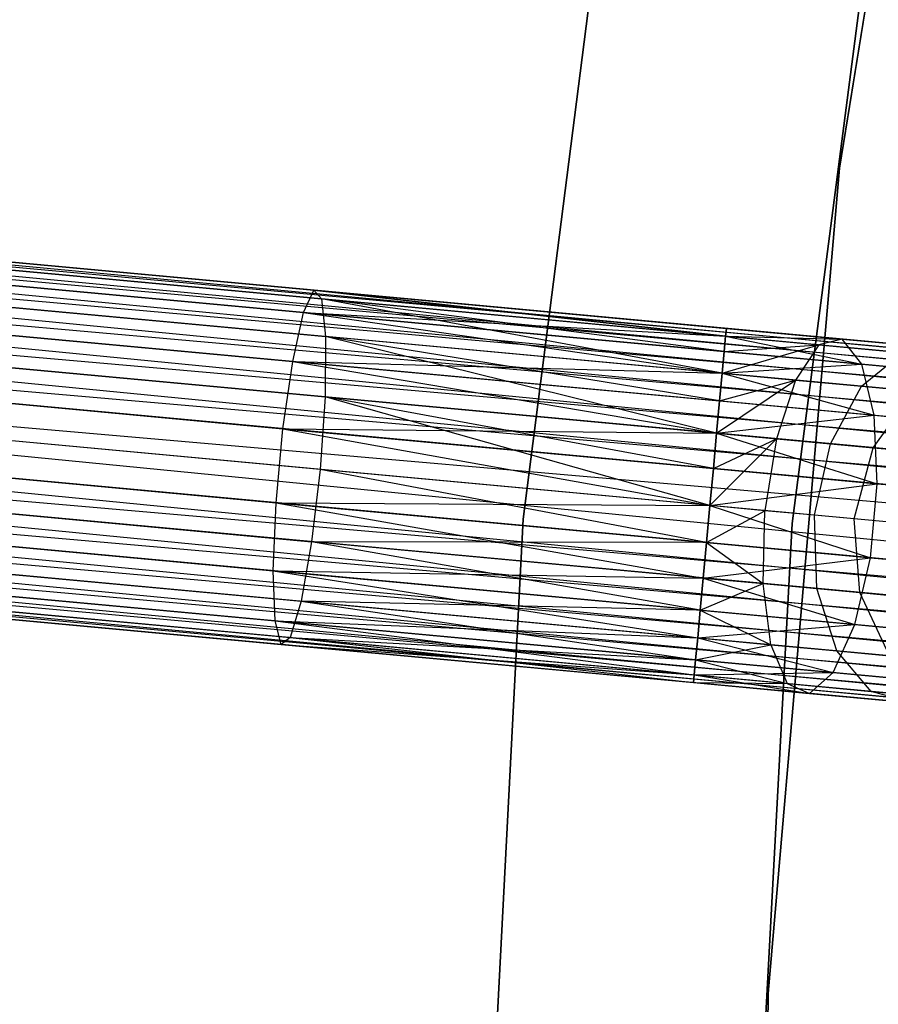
# Model space of a CAD drawing. Extents: x -102 to 102, y -101 to 102.
# Tile 145 of 256: x -66.05 to -61.25, y 2.95 to 8.46. Entities that reach past the tile are written whole.
import ezdxf

# ---------------------------------------------------------------- set-up
doc = ezdxf.new("R2010")
doc.units = 0
doc.header["$LTSCALE"] = 25.4
doc.layers.get('0').update_dxf_attribs({"linetype": 'CONTINUOUS'})

# ---------------------------------------------------------------- blocks, each defined once
blk = doc.blocks.new('NL2500011659_STL')
at = {"color": 0}
for p, q in [((-60.7199, 12.2014, -316), (-61.4623, 7.6285, -316)), ((-61.4623, 7.6285, -315), (-60.7199, 12.2014, -315)), ((-60.7199, 12.2014, -316), (-61.4623, 7.6285, -316)), ((-61.4623, 7.6285, -315), (-60.7199, 12.2014, -315)), ((-62.6301, 10.3762, -308.5), (-63.2308, 5.6657, -308.5)), ((-63.2308, 5.6657, -318), (-62.6301, 10.3762, -318)), ((-62.6301, 10.3762, -308.5), (-63.2308, 5.6657, -308.5)), ((-63.2308, 5.6657, -318), (-62.6301, 10.3762, -318)), ((-61.7267, 5.643, -308.5), (-61.1226, 10.2963, -308.5)), ((-61.1226, 10.2963, -318), (-61.7267, 5.643, -318)), ((-61.1226, 10.2963, -318), (-61.7267, 5.643, -318)), ((-61.7267, 5.643, -308.5), (-61.1226, 10.2963, -308.5)), ((-80.1981, 8.41, -7.3955), (-42.9766, 4.961, -7.6045)), ((-42.9766, 4.961, -7.3955), (-80.1981, 8.41, -7.3955)), ((-80.1981, 8.41, -7.3955), (-42.9766, 4.961, -7.6045)), ((-42.9806, 4.9177, -7.191), (-80.1981, 8.41, -7.3955)), ((-42.9806, 4.9177, -7.191), (-80.1981, 8.41, -7.3955)), ((-42.9766, 4.961, -7.3955), (-80.1981, 8.41, -7.3955)), ((-80.2021, 8.3668, -7.809), (-42.9884, 4.833, -8)), ((-42.9766, 4.961, -7.6045), (-80.2021, 8.3668, -7.809)), ((-42.9766, 4.961, -7.6045), (-80.2021, 8.3668, -7.809)), ((-42.9806, 4.9177, -7.809), (-80.2021, 8.3668, -7.809)), ((-42.9806, 4.9177, -7.809), (-80.2021, 8.3668, -7.809)), ((-80.2021, 8.3668, -7.809), (-42.9884, 4.833, -8)), ((-80.2099, 8.2821, -7), (-42.9806, 4.9177, -7.191)), ((-42.9998, 4.7107, -6.8309), (-80.2099, 8.2821, -7)), ((-42.9998, 4.7107, -6.8309), (-80.2099, 8.2821, -7)), ((-42.9884, 4.833, -7), (-80.2099, 8.2821, -7)), ((-42.9884, 4.833, -7), (-80.2099, 8.2821, -7)), ((-80.2099, 8.2821, -7), (-42.9806, 4.9177, -7.191)), ((-80.2213, 8.1597, -8.1691), (-43.0141, 4.556, -8.309)), ((-42.9884, 4.833, -8), (-80.2213, 8.1597, -8.1691)), ((-42.9884, 4.833, -8), (-80.2213, 8.1597, -8.1691)), ((-42.9998, 4.7107, -8.1691), (-80.2213, 8.1597, -8.1691)), ((-42.9998, 4.7107, -8.1691), (-80.2213, 8.1597, -8.1691)), ((-80.2213, 8.1597, -8.1691), (-43.0141, 4.556, -8.309)), ((-80.2356, 8.005, -6.691), (-42.9998, 4.7107, -6.8309)), ((-43.0308, 4.3757, -6.5865), (-80.2356, 8.005, -6.691)), ((-43.0308, 4.3757, -6.5865), (-80.2356, 8.005, -6.691)), ((-43.0141, 4.556, -6.691), (-80.2356, 8.005, -6.691)), ((-43.0141, 4.556, -6.691), (-80.2356, 8.005, -6.691)), ((-80.2356, 8.005, -6.691), (-42.9998, 4.7107, -6.8309)), ((-80.2523, 7.8248, -8.4135), (-43.0492, 4.1777, -8.4782)), ((-43.0141, 4.556, -8.309), (-80.2523, 7.8248, -8.4135)), ((-43.0141, 4.556, -8.309), (-80.2523, 7.8248, -8.4135)), ((-43.0308, 4.3757, -8.4135), (-80.2523, 7.8248, -8.4135)), ((-43.0308, 4.3757, -8.4135), (-80.2523, 7.8248, -8.4135)), ((-80.2523, 7.8248, -8.4135), (-43.0492, 4.1777, -8.4782)), ((-80.2707, 7.6268, -6.5218), (-43.0308, 4.3757, -6.5865)), ((-43.0492, 4.1777, -6.5218), (-80.2707, 7.6268, -6.5218)), ((-43.0492, 4.1777, -6.5218), (-80.2707, 7.6268, -6.5218)), ((-80.2707, 7.6268, -6.5218), (-43.0308, 4.3757, -6.5865)), ((-61.4623, 7.6285, -316), (-61.861, 3.0129, -316)), ((-61.861, 3.0129, -315), (-61.4623, 7.6285, -315)), ((-61.4623, 7.6285, -316), (-61.861, 3.0129, -316)), ((-61.861, 3.0129, -315), (-61.4623, 7.6285, -315)), ((-61.4623, 7.6285, -316), (-61.4623, 7.6285, -315)), ((-61.4623, 7.6285, -316), (-61.4623, 7.6285, -315)), ((-43.0492, 4.1777, -8.4782), (-80.2898, 7.4198, -8.5)), ((-43.0683, 3.9707, -6.5), (-80.2898, 7.4198, -6.5)), ((-43.0683, 3.9707, -6.5), (-80.2898, 7.4198, -6.5)), ((-43.0683, 3.9707, -8.5), (-80.2898, 7.4198, -8.5)), ((-43.0492, 4.1777, -8.4782), (-80.2898, 7.4198, -8.5)), ((-43.0683, 3.9707, -8.5), (-80.2898, 7.4198, -8.5)), ((-43.0875, 3.7637, -8.4782), (-80.2898, 7.4198, -8.5)), ((-43.0875, 3.7637, -8.4782), (-80.2898, 7.4198, -8.5)), ((-43.1059, 3.5657, -6.5865), (-80.309, 7.2127, -6.5218)), ((-43.1059, 3.5657, -6.5865), (-80.309, 7.2127, -6.5218)), ((-43.0875, 3.7637, -6.5218), (-80.309, 7.2127, -6.5218)), ((-43.0875, 3.7637, -6.5218), (-80.309, 7.2127, -6.5218)), ((-66.6764, 7.1571, -307.0709), (-64.4009, 6.9462, -307.4707)), ((-66.6764, 7.1571, -307.0709), (-64.4009, 6.9462, -307.4707)), ((-66.5862, 7.1051, -306.6683), (-64.3575, 6.8985, -307.0599)), ((-66.5862, 7.1051, -306.6683), (-64.3575, 6.8985, -307.0599)), ((-80.3274, 7.0148, -8.4135), (-43.1226, 3.3854, -8.309)), ((-43.0875, 3.7637, -8.4782), (-80.3274, 7.0148, -8.4135)), ((-43.0875, 3.7637, -8.4782), (-80.3274, 7.0148, -8.4135)), ((-43.1059, 3.5657, -8.4135), (-80.3274, 7.0148, -8.4135)), ((-43.1059, 3.5657, -8.4135), (-80.3274, 7.0148, -8.4135)), ((-80.3274, 7.0148, -8.4135), (-43.1226, 3.3854, -8.309)), ((-66.7784, 7.0375, -307.4558), (-64.4581, 6.8225, -307.8635)), ((-66.7784, 7.0375, -307.4558), (-64.4581, 6.8225, -307.8635)), ((-64.4581, 6.8225, -307.8635), (-64.4009, 6.9462, -307.4707)), ((-64.4581, 6.8225, -307.8635), (-64.4009, 6.9462, -307.4707)), ((-64.4009, 6.9462, -307.4707), (-62.0987, 6.6892, -307.809)), ((-64.4009, 6.9462, -307.4707), (-62.0987, 6.6892, -307.809)), ((-64.4009, 6.9462, -307.4707), (-62.0947, 6.7325, -307.6045)), ((-62.0987, 6.6892, -307.191), (-64.4009, 6.9462, -307.4707)), ((-64.4009, 6.9462, -307.4707), (-64.3575, 6.8985, -307.0599)), ((-62.0987, 6.6892, -307.191), (-64.4009, 6.9462, -307.4707)), ((-62.0947, 6.7325, -307.3955), (-64.4009, 6.9462, -307.4707)), ((-62.0947, 6.7325, -307.3955), (-64.4009, 6.9462, -307.4707)), ((-64.4009, 6.9462, -307.4707), (-62.0947, 6.7325, -307.6045)), ((-64.4009, 6.9462, -307.4707), (-64.3575, 6.8985, -307.0599)), ((-66.5233, 6.8904, -306.3177), (-64.3354, 6.6877, -306.7021)), ((-66.5233, 6.8904, -306.3177), (-64.3354, 6.6877, -306.7021)), ((-64.3575, 6.8985, -307.0599), (-62.0987, 6.6892, -307.191)), ((-62.1179, 6.4822, -306.8309), (-64.3575, 6.8985, -307.0599)), ((-64.3575, 6.8985, -307.0599), (-64.3354, 6.6877, -306.7021)), ((-62.1179, 6.4822, -306.8309), (-64.3575, 6.8985, -307.0599)), ((-62.1065, 6.6046, -307), (-64.3575, 6.8985, -307.0599)), ((-62.1065, 6.6046, -307), (-64.3575, 6.8985, -307.0599)), ((-64.3575, 6.8985, -307.0599), (-62.0987, 6.6892, -307.191)), ((-64.3575, 6.8985, -307.0599), (-64.3354, 6.6877, -306.7021)), ((-80.3441, 6.8345, -6.691), (-43.1059, 3.5657, -6.5865)), ((-43.1369, 3.2307, -6.8309), (-80.3441, 6.8345, -6.691)), ((-43.1369, 3.2307, -6.8309), (-80.3441, 6.8345, -6.691)), ((-43.1226, 3.3854, -6.691), (-80.3441, 6.8345, -6.691)), ((-43.1226, 3.3854, -6.691), (-80.3441, 6.8345, -6.691)), ((-80.3441, 6.8345, -6.691), (-43.1059, 3.5657, -6.5865)), ((-64.5192, 6.5487, -308.1705), (-64.4581, 6.8225, -307.8635)), ((-64.5192, 6.5487, -308.1705), (-64.4581, 6.8225, -307.8635)), ((-64.4581, 6.8225, -307.8635), (-62.1179, 6.4822, -308.1691)), ((-64.4581, 6.8225, -307.8635), (-62.1179, 6.4822, -308.1691)), ((-64.4581, 6.8225, -307.8635), (-62.1065, 6.6046, -308)), ((-64.4581, 6.8225, -307.8635), (-62.1065, 6.6046, -308)), ((-64.4581, 6.8225, -307.8635), (-62.0987, 6.6892, -307.809)), ((-64.4581, 6.8225, -307.8635), (-62.0987, 6.6892, -307.809)), ((-66.8745, 6.767, -307.7567), (-64.5192, 6.5487, -308.1705)), ((-66.8745, 6.767, -307.7567), (-64.5192, 6.5487, -308.1705)), ((-62.0947, 6.7325, -307.6045), (-62.0987, 6.6892, -307.809)), ((-62.0987, 6.6892, -307.191), (-62.0947, 6.7325, -307.3955)), ((-62.0947, 6.7325, -307.6045), (-62.0987, 6.6892, -307.809)), ((-62.0987, 6.6892, -307.191), (-62.0947, 6.7325, -307.3955)), ((-62.0947, 6.7325, -307.3955), (-61.4471, 6.6725, -307.4985)), ((-62.0947, 6.7325, -307.6045), (-61.4471, 6.6725, -307.4985)), ((-62.0947, 6.7325, -307.6045), (-61.4471, 6.6725, -307.4985)), ((-62.0947, 6.7325, -307.3955), (-61.4471, 6.6725, -307.4985)), ((-80.3584, 6.6798, -8.1691), (-43.1482, 3.1083, -8)), ((-43.1226, 3.3854, -8.309), (-80.3584, 6.6798, -8.1691)), ((-43.1226, 3.3854, -8.309), (-80.3584, 6.6798, -8.1691)), ((-43.1369, 3.2307, -8.1691), (-80.3584, 6.6798, -8.1691)), ((-43.1369, 3.2307, -8.1691), (-80.3584, 6.6798, -8.1691)), ((-80.3584, 6.6798, -8.1691), (-43.1482, 3.1083, -8)), ((-64.3354, 6.6877, -306.7021), (-64.3384, 6.3501, -306.4594)), ((-64.3354, 6.6877, -306.7021), (-64.3384, 6.3501, -306.4594)), ((-62.1489, 6.1472, -306.5865), (-64.3354, 6.6877, -306.7021)), ((-62.1322, 6.3275, -306.691), (-64.3354, 6.6877, -306.7021)), ((-62.1489, 6.1472, -306.5865), (-64.3354, 6.6877, -306.7021)), ((-62.1322, 6.3275, -306.691), (-64.3354, 6.6877, -306.7021)), ((-62.1179, 6.4822, -306.8309), (-64.3354, 6.6877, -306.7021)), ((-62.1179, 6.4822, -306.8309), (-64.3354, 6.6877, -306.7021)), ((-62.0987, 6.6892, -307.809), (-62.1065, 6.6046, -308)), ((-62.1065, 6.6046, -307), (-62.0987, 6.6892, -307.191)), ((-62.0987, 6.6892, -307.809), (-62.1065, 6.6046, -308)), ((-62.1065, 6.6046, -307), (-62.0987, 6.6892, -307.191)), ((-62.0987, 6.6892, -307.809), (-61.5784, 6.641, -307.8918)), ((-62.0987, 6.6892, -307.809), (-61.5784, 6.641, -307.8918)), ((-62.0987, 6.6892, -307.809), (-61.4471, 6.6725, -307.4985)), ((-62.0987, 6.6892, -307.809), (-61.4471, 6.6725, -307.4985)), ((-62.0987, 6.6892, -307.191), (-61.4471, 6.6725, -307.4985)), ((-62.0987, 6.6892, -307.191), (-61.4471, 6.6725, -307.4985)), ((-62.0987, 6.6892, -307.191), (-61.3373, 6.5333, -307.1223)), ((-62.0987, 6.6892, -307.191), (-61.3373, 6.5333, -307.1223)), ((-61.4471, 6.6725, -307.4985), (-61.5784, 6.641, -307.8918)), ((-61.4471, 6.6725, -307.4985), (-61.5784, 6.641, -307.8918)), ((-61.3373, 6.5333, -307.1223), (-61.4471, 6.6725, -307.4985)), ((-61.4471, 6.6725, -307.4985), (-60.8629, 6.6184, -307.7974)), ((-61.4471, 6.6725, -307.4985), (-60.8629, 6.6184, -307.7974)), ((-61.3373, 6.5333, -307.1223), (-61.4471, 6.6725, -307.4985)), ((-62.1179, 6.4822, -308.1691), (-61.5784, 6.641, -307.8918)), ((-62.1179, 6.4822, -308.1691), (-61.5784, 6.641, -307.8918)), ((-62.1065, 6.6046, -308), (-61.5784, 6.641, -307.8918)), ((-62.1065, 6.6046, -308), (-61.5784, 6.641, -307.8918)), ((-61.5784, 6.641, -307.8918), (-61.7084, 6.4443, -308.2343)), ((-61.5784, 6.641, -307.8918), (-61.7084, 6.4443, -308.2343)), ((-61.5784, 6.641, -307.8918), (-61.109, 6.5975, -308.132)), ((-61.5784, 6.641, -307.8918), (-61.109, 6.5975, -308.132)), ((-80.3698, 6.5574, -7), (-43.1369, 3.2307, -6.8309)), ((-43.1561, 3.0237, -7.191), (-80.3698, 6.5574, -7)), ((-43.1561, 3.0237, -7.191), (-80.3698, 6.5574, -7)), ((-43.1482, 3.1083, -7), (-80.3698, 6.5574, -7)), ((-43.1482, 3.1083, -7), (-80.3698, 6.5574, -7)), ((-80.3698, 6.5574, -7), (-43.1369, 3.2307, -6.8309)), ((-62.1065, 6.6046, -308), (-62.1179, 6.4822, -308.1691)), ((-62.1179, 6.4822, -306.8309), (-62.1065, 6.6046, -307)), ((-62.1065, 6.6046, -308), (-62.1179, 6.4822, -308.1691)), ((-62.1179, 6.4822, -306.8309), (-62.1065, 6.6046, -307)), ((-62.1065, 6.6046, -307), (-61.3373, 6.5333, -307.1223)), ((-62.1065, 6.6046, -307), (-61.3373, 6.5333, -307.1223)), ((-61.3389, 6.41, -308.4233), (-61.109, 6.5975, -308.132)), ((-61.3389, 6.41, -308.4233), (-61.109, 6.5975, -308.132)), ((-66.4987, 6.5503, -306.0798), (-64.3384, 6.3501, -306.4594)), ((-66.4987, 6.5503, -306.0798), (-64.3384, 6.3501, -306.4594)), ((-64.5737, 6.1722, -308.3385), (-64.5192, 6.5487, -308.1705)), ((-64.5737, 6.1722, -308.3385), (-64.5192, 6.5487, -308.1705)), ((-64.5192, 6.5487, -308.1705), (-62.1489, 6.1472, -308.4135)), ((-64.5192, 6.5487, -308.1705), (-62.1489, 6.1472, -308.4135)), ((-64.5192, 6.5487, -308.1705), (-62.1322, 6.3275, -308.309)), ((-64.5192, 6.5487, -308.1705), (-62.1322, 6.3275, -308.309)), ((-64.5192, 6.5487, -308.1705), (-62.1179, 6.4822, -308.1691)), ((-64.5192, 6.5487, -308.1705), (-62.1179, 6.4822, -308.1691)), ((-62.1179, 6.4822, -306.8309), (-61.3373, 6.5333, -307.1223)), ((-62.1179, 6.4822, -306.8309), (-61.3373, 6.5333, -307.1223)), ((-61.2679, 6.2474, -306.8285), (-61.3373, 6.5333, -307.1223)), ((-61.3373, 6.5333, -307.1223), (-60.6433, 6.469, -307.4774)), ((-61.3373, 6.5333, -307.1223), (-60.6433, 6.469, -307.4774)), ((-61.2679, 6.2474, -306.8285), (-61.3373, 6.5333, -307.1223)), ((-80.3776, 6.4728, -7.809), (-43.1601, 2.9804, -7.6045)), ((-43.1482, 3.1083, -8), (-80.3776, 6.4728, -7.809)), ((-43.1482, 3.1083, -8), (-80.3776, 6.4728, -7.809)), ((-43.1561, 3.0237, -7.809), (-80.3776, 6.4728, -7.809)), ((-43.1561, 3.0237, -7.809), (-80.3776, 6.4728, -7.809)), ((-80.3776, 6.4728, -7.809), (-43.1601, 2.9804, -7.6045)), ((-62.1489, 6.1472, -308.4135), (-61.7084, 6.4443, -308.2343)), ((-62.1489, 6.1472, -308.4135), (-61.7084, 6.4443, -308.2343)), ((-62.1179, 6.4822, -308.1691), (-62.1322, 6.3275, -308.309)), ((-62.1322, 6.3275, -306.691), (-62.1179, 6.4822, -306.8309)), ((-62.1179, 6.4822, -308.1691), (-62.1322, 6.3275, -308.309)), ((-62.1322, 6.3275, -306.691), (-62.1179, 6.4822, -306.8309)), ((-62.1322, 6.3275, -308.309), (-61.7084, 6.4443, -308.2343)), ((-62.1322, 6.3275, -308.309), (-61.7084, 6.4443, -308.2343)), ((-62.1179, 6.4822, -308.1691), (-61.7084, 6.4443, -308.2343)), ((-62.1179, 6.4822, -308.1691), (-61.7084, 6.4443, -308.2343)), ((-62.1179, 6.4822, -306.8309), (-61.2679, 6.2474, -306.8285)), ((-62.1179, 6.4822, -306.8309), (-61.2679, 6.2474, -306.8285)), ((-61.7084, 6.4443, -308.2343), (-61.8146, 6.1163, -308.4667)), ((-61.7084, 6.4443, -308.2343), (-61.8146, 6.1163, -308.4667)), ((-61.7084, 6.4443, -308.2343), (-61.3389, 6.41, -308.4233)), ((-61.7084, 6.4443, -308.2343), (-61.3389, 6.41, -308.4233)), ((-43.1601, 2.9804, -7.3955), (-80.3816, 6.4295, -7.3955)), ((-43.1601, 2.9804, -7.6045), (-80.3816, 6.4295, -7.3955)), ((-80.3816, 6.4295, -7.3955), (-43.1561, 3.0237, -7.191)), ((-43.1601, 2.9804, -7.6045), (-80.3816, 6.4295, -7.3955)), ((-43.1601, 2.9804, -7.3955), (-80.3816, 6.4295, -7.3955)), ((-80.3816, 6.4295, -7.3955), (-43.1561, 3.0237, -7.191)), ((-66.9481, 6.3923, -307.9213), (-64.5737, 6.1722, -308.3385)), ((-66.9481, 6.3923, -307.9213), (-64.5737, 6.1722, -308.3385)), ((-61.513, 6.0883, -308.621), (-61.3389, 6.41, -308.4233)), ((-61.513, 6.0883, -308.621), (-61.3389, 6.41, -308.4233)), ((-61.3389, 6.41, -308.4233), (-61.0458, 6.3829, -308.7177)), ((-61.3389, 6.41, -308.4233), (-61.0458, 6.3829, -308.7177)), ((-64.3384, 6.3501, -306.4594), (-64.366, 5.9442, -306.3735)), ((-64.3384, 6.3501, -306.4594), (-64.366, 5.9442, -306.3735)), ((-64.3384, 6.3501, -306.4594), (-62.1489, 6.1472, -306.5865)), ((-62.1864, 5.7422, -306.5), (-64.3384, 6.3501, -306.4594)), ((-62.1864, 5.7422, -306.5), (-64.3384, 6.3501, -306.4594)), ((-62.1672, 5.9493, -306.5219), (-64.3384, 6.3501, -306.4594)), ((-62.1672, 5.9493, -306.5219), (-64.3384, 6.3501, -306.4594)), ((-64.3384, 6.3501, -306.4594), (-62.1489, 6.1472, -306.5865)), ((-61.2737, 6.0661, -308.8614), (-61.0458, 6.3829, -308.7177)), ((-61.2737, 6.0661, -308.8614), (-61.0458, 6.3829, -308.7177)), ((-62.1322, 6.3275, -308.309), (-62.1489, 6.1472, -308.4135)), ((-62.1489, 6.1472, -306.5865), (-62.1322, 6.3275, -306.691)), ((-62.1322, 6.3275, -308.309), (-62.1489, 6.1472, -308.4135)), ((-62.1489, 6.1472, -306.5865), (-62.1322, 6.3275, -306.691)), ((-62.1322, 6.3275, -306.691), (-61.2679, 6.2474, -306.8285)), ((-62.1322, 6.3275, -306.691), (-61.2679, 6.2474, -306.8285)), ((-62.1489, 6.1472, -306.5865), (-61.2679, 6.2474, -306.8285)), ((-62.1489, 6.1472, -306.5865), (-61.2679, 6.2474, -306.8285)), ((-61.2509, 5.8643, -306.6676), (-61.2679, 6.2474, -306.8285)), ((-61.2679, 6.2474, -306.8285), (-60.4881, 6.1752, -307.2274)), ((-61.2679, 6.2474, -306.8285), (-60.4881, 6.1752, -307.2274)), ((-61.2509, 5.8643, -306.6676), (-61.2679, 6.2474, -306.8285)), ((-64.6121, 5.7582, -308.3385), (-64.5737, 6.1722, -308.3385)), ((-64.6121, 5.7582, -308.3385), (-64.5737, 6.1722, -308.3385)), ((-64.5737, 6.1722, -308.3385), (-62.1864, 5.7422, -308.5)), ((-64.5737, 6.1722, -308.3385), (-62.1864, 5.7422, -308.5)), ((-64.5737, 6.1722, -308.3385), (-62.1672, 5.9493, -308.4781)), ((-64.5737, 6.1722, -308.3385), (-62.1672, 5.9493, -308.4781)), ((-64.5737, 6.1722, -308.3385), (-62.1489, 6.1472, -308.4135)), ((-64.5737, 6.1722, -308.3385), (-62.1489, 6.1472, -308.4135)), ((-64.366, 5.9442, -306.3735), (-66.5165, 6.1435, -305.9957)), ((-64.366, 5.9442, -306.3735), (-66.5165, 6.1435, -305.9957)), ((-62.1864, 5.7422, -308.5), (-61.8146, 6.1163, -308.4667)), ((-62.1864, 5.7422, -308.5), (-61.8146, 6.1163, -308.4667)), ((-62.1489, 6.1472, -308.4135), (-62.1672, 5.9493, -308.4781)), ((-62.1672, 5.9493, -306.5219), (-62.1489, 6.1472, -306.5865)), ((-62.1489, 6.1472, -308.4135), (-62.1672, 5.9493, -308.4781)), ((-62.1672, 5.9493, -306.5219), (-62.1489, 6.1472, -306.5865)), ((-62.1672, 5.9493, -308.4781), (-61.8146, 6.1163, -308.4667)), ((-62.1672, 5.9493, -308.4781), (-61.8146, 6.1163, -308.4667)), ((-62.1489, 6.1472, -308.4135), (-61.8146, 6.1163, -308.4667)), ((-62.1489, 6.1472, -308.4135), (-61.8146, 6.1163, -308.4667)), ((-62.1489, 6.1472, -306.5865), (-61.2509, 5.8643, -306.6676)), ((-62.1489, 6.1472, -306.5865), (-61.2509, 5.8643, -306.6676)), ((-61.8146, 6.1163, -308.4667), (-61.8787, 5.7137, -308.549)), ((-61.8146, 6.1163, -308.4667), (-61.8787, 5.7137, -308.549)), ((-61.8146, 6.1163, -308.4667), (-61.513, 6.0883, -308.621)), ((-61.8146, 6.1163, -308.4667), (-61.513, 6.0883, -308.621)), ((-61.6012, 5.688, -308.691), (-61.513, 6.0883, -308.621)), ((-61.6012, 5.688, -308.691), (-61.513, 6.0883, -308.621)), ((-61.513, 6.0883, -308.621), (-61.2737, 6.0661, -308.8614)), ((-61.513, 6.0883, -308.621), (-61.2737, 6.0661, -308.8614)), ((-61.3809, 5.6676, -308.9122), (-61.2737, 6.0661, -308.8614)), ((-61.3809, 5.6676, -308.9122), (-61.2737, 6.0661, -308.8614)), ((-61.2737, 6.0661, -308.8614), (-61.12, 6.0519, -309.1643)), ((-61.2737, 6.0661, -308.8614), (-61.12, 6.0519, -309.1643)), ((-66.9865, 5.9782, -307.9213), (-64.6121, 5.7582, -308.3385)), ((-66.9865, 5.9782, -307.9213), (-64.6121, 5.7582, -308.3385)), ((-62.1672, 5.9493, -308.4781), (-62.1864, 5.7422, -308.5)), ((-62.1864, 5.7422, -306.5), (-62.1672, 5.9493, -306.5219)), ((-62.1672, 5.9493, -308.4781), (-62.1864, 5.7422, -308.5)), ((-62.1864, 5.7422, -306.5), (-62.1672, 5.9493, -306.5219)), ((-62.1672, 5.9493, -306.5219), (-61.2509, 5.8643, -306.6676)), ((-62.1672, 5.9493, -306.5219), (-61.2509, 5.8643, -306.6676)), ((-64.366, 5.9442, -306.3735), (-64.4134, 5.5401, -306.4594)), ((-64.366, 5.9442, -306.3735), (-64.4134, 5.5401, -306.4594)), ((-62.2056, 5.5352, -306.5219), (-64.366, 5.9442, -306.3735)), ((-62.2056, 5.5352, -306.5219), (-64.366, 5.9442, -306.3735)), ((-62.1864, 5.7422, -306.5), (-64.366, 5.9442, -306.3735)), ((-62.1864, 5.7422, -306.5), (-64.366, 5.9442, -306.3735)), ((-62.1864, 5.7422, -306.5), (-61.2509, 5.8643, -306.6676)), ((-62.1864, 5.7422, -306.5), (-61.2509, 5.8643, -306.6676)), ((-61.2892, 5.4503, -306.6676), (-61.2509, 5.8643, -306.6676)), ((-61.2892, 5.4503, -306.6676), (-61.2509, 5.8643, -306.6676)), ((-61.2509, 5.8643, -306.6676), (-60.4242, 5.7877, -307.0906)), ((-61.2509, 5.8643, -306.6676), (-60.4242, 5.7877, -307.0906)), ((-66.5737, 5.7403, -306.0798), (-64.4134, 5.5401, -306.4594)), ((-66.5737, 5.7403, -306.0798), (-64.4134, 5.5401, -306.4594)), ((-64.6277, 5.3781, -308.1705), (-64.6121, 5.7582, -308.3385)), ((-64.6277, 5.3781, -308.1705), (-64.6121, 5.7582, -308.3385)), ((-64.6121, 5.7582, -308.3385), (-62.224, 5.3372, -308.4135)), ((-64.6121, 5.7582, -308.3385), (-62.224, 5.3372, -308.4135)), ((-64.6121, 5.7582, -308.3385), (-62.2056, 5.5352, -308.4781)), ((-64.6121, 5.7582, -308.3385), (-62.2056, 5.5352, -308.4781)), ((-64.6121, 5.7582, -308.3385), (-62.1864, 5.7422, -308.5)), ((-64.6121, 5.7582, -308.3385), (-62.1864, 5.7422, -308.5)), ((-62.1864, 5.7422, -308.5), (-62.2056, 5.5352, -308.4781)), ((-62.2056, 5.5352, -306.5219), (-62.1864, 5.7422, -306.5)), ((-62.2056, 5.5352, -306.5219), (-62.1864, 5.7422, -306.5)), ((-62.1864, 5.7422, -308.5), (-62.2056, 5.5352, -308.4781)), ((-61.8787, 5.7137, -308.549), (-62.1864, 5.7422, -308.5)), ((-62.1864, 5.7422, -306.5), (-61.2892, 5.4503, -306.6676)), ((-62.1864, 5.7422, -306.5), (-61.2892, 5.4503, -306.6676)), ((-61.8787, 5.7137, -308.549), (-62.1864, 5.7422, -308.5)), ((-62.2056, 5.5352, -308.4781), (-61.8787, 5.7137, -308.549)), ((-62.2056, 5.5352, -308.4781), (-61.8787, 5.7137, -308.549)), ((-61.8897, 5.3063, -308.4667), (-61.8787, 5.7137, -308.549)), ((-61.8897, 5.3063, -308.4667), (-61.8787, 5.7137, -308.549)), ((-61.6012, 5.688, -308.691), (-61.8787, 5.7137, -308.549)), ((-61.6012, 5.688, -308.691), (-61.8787, 5.7137, -308.549)), ((-61.3809, 5.6676, -308.9122), (-61.6012, 5.688, -308.691)), ((-61.5881, 5.2783, -308.621), (-61.6012, 5.688, -308.691)), ((-61.3809, 5.6676, -308.9122), (-61.6012, 5.688, -308.691)), ((-61.5881, 5.2783, -308.621), (-61.6012, 5.688, -308.691)), ((-63.2308, 5.6657, -308.5), (-63.4778, 0.9234, -308.5)), ((-63.4778, 0.9234, -318), (-63.2308, 5.6657, -318)), ((-63.2308, 5.6657, -308.5), (-63.4778, 0.9234, -308.5)), ((-63.4778, 0.9234, -318), (-63.2308, 5.6657, -318)), ((-63.2308, 5.6657, -308.5), (-63.2308, 5.6657, -318)), ((-63.2308, 5.6657, -308.5), (-63.2308, 5.6657, -318)), ((-61.9771, 0.9573, -308.5), (-61.7267, 5.643, -308.5)), ((-61.7267, 5.643, -318), (-61.9771, 0.9573, -318)), ((-61.7267, 5.643, -318), (-61.9771, 0.9573, -318)), ((-61.9771, 0.9573, -308.5), (-61.7267, 5.643, -308.5)), ((-61.7267, 5.643, -318), (-61.7267, 5.643, -308.5)), ((-61.7267, 5.643, -318), (-61.7267, 5.643, -308.5)), ((-61.2394, 5.6545, -309.191), (-61.3809, 5.6676, -308.9122)), ((-61.3488, 5.2561, -308.8614), (-61.3809, 5.6676, -308.9122)), ((-61.2394, 5.6545, -309.191), (-61.3809, 5.6676, -308.9122)), ((-61.3488, 5.2561, -308.8614), (-61.3809, 5.6676, -308.9122)), ((-66.983, 5.5964, -307.7567), (-64.6277, 5.3781, -308.1705)), ((-66.983, 5.5964, -307.7567), (-64.6277, 5.3781, -308.1705)), ((-64.4134, 5.5401, -306.4594), (-64.4725, 5.2077, -306.7021)), ((-64.4134, 5.5401, -306.4594), (-64.4725, 5.2077, -306.7021)), ((-62.2407, 5.157, -306.691), (-64.4134, 5.5401, -306.4594)), ((-62.224, 5.3372, -306.5865), (-64.4134, 5.5401, -306.4594)), ((-62.2407, 5.157, -306.691), (-64.4134, 5.5401, -306.4594)), ((-62.224, 5.3372, -306.5865), (-64.4134, 5.5401, -306.4594)), ((-62.2056, 5.5352, -306.5219), (-64.4134, 5.5401, -306.4594)), ((-62.2056, 5.5352, -306.5219), (-64.4134, 5.5401, -306.4594)), ((-62.2056, 5.5352, -308.4781), (-62.224, 5.3372, -308.4135)), ((-62.224, 5.3372, -306.5865), (-62.2056, 5.5352, -306.5219)), ((-62.224, 5.3372, -306.5865), (-62.2056, 5.5352, -306.5219)), ((-62.2056, 5.5352, -308.4781), (-62.224, 5.3372, -308.4135)), ((-62.2056, 5.5352, -306.5219), (-61.2892, 5.4503, -306.6676)), ((-62.2056, 5.5352, -306.5219), (-61.2892, 5.4503, -306.6676)), ((-62.2056, 5.5352, -308.4781), (-61.8897, 5.3063, -308.4667)), ((-62.2056, 5.5352, -308.4781), (-61.8897, 5.3063, -308.4667)), ((-66.6605, 5.4105, -306.3177), (-64.4725, 5.2077, -306.7021)), ((-66.6605, 5.4105, -306.3177), (-64.4725, 5.2077, -306.7021)), ((-62.224, 5.3372, -306.5865), (-61.2892, 5.4503, -306.6676)), ((-62.224, 5.3372, -306.5865), (-61.2892, 5.4503, -306.6676)), ((-61.3763, 5.0769, -306.8285), (-61.2892, 5.4503, -306.6676)), ((-61.3763, 5.0769, -306.8285), (-61.2892, 5.4503, -306.6676)), ((-61.2892, 5.4503, -306.6676), (-60.4626, 5.3737, -307.0906)), ((-61.2892, 5.4503, -306.6676), (-60.4626, 5.3737, -307.0906)), ((-64.6179, 5.0978, -307.8635), (-64.6277, 5.3781, -308.1705)), ((-64.6277, 5.3781, -308.1705), (-62.255, 5.0023, -308.1691)), ((-64.6277, 5.3781, -308.1705), (-62.255, 5.0023, -308.1691)), ((-64.6277, 5.3781, -308.1705), (-62.2407, 5.157, -308.309)), ((-64.6277, 5.3781, -308.1705), (-62.2407, 5.157, -308.309)), ((-64.6277, 5.3781, -308.1705), (-62.224, 5.3372, -308.4135)), ((-64.6277, 5.3781, -308.1705), (-62.224, 5.3372, -308.4135)), ((-64.6179, 5.0978, -307.8635), (-64.6277, 5.3781, -308.1705)), ((-66.9382, 5.3128, -307.4558), (-64.6179, 5.0978, -307.8635)), ((-66.9382, 5.3128, -307.4558), (-64.6179, 5.0978, -307.8635)), ((-62.224, 5.3372, -308.4135), (-62.2407, 5.157, -308.309)), ((-62.2407, 5.157, -306.691), (-62.224, 5.3372, -306.5865)), ((-62.2407, 5.157, -306.691), (-62.224, 5.3372, -306.5865)), ((-62.224, 5.3372, -308.4135), (-62.2407, 5.157, -308.309)), ((-62.2407, 5.157, -308.309), (-61.8897, 5.3063, -308.4667)), ((-62.2407, 5.157, -308.309), (-61.8897, 5.3063, -308.4667)), ((-62.224, 5.3372, -306.5865), (-61.3763, 5.0769, -306.8285)), ((-62.224, 5.3372, -306.5865), (-61.3763, 5.0769, -306.8285)), ((-62.224, 5.3372, -308.4135), (-61.8897, 5.3063, -308.4667)), ((-62.224, 5.3372, -308.4135), (-61.8897, 5.3063, -308.4667)), ((-61.8455, 4.9643, -308.2343), (-61.8897, 5.3063, -308.4667)), ((-61.8897, 5.3063, -308.4667), (-61.5881, 5.2783, -308.621)), ((-61.8455, 4.9643, -308.2343), (-61.8897, 5.3063, -308.4667)), ((-61.8897, 5.3063, -308.4667), (-61.5881, 5.2783, -308.621)), ((-61.4761, 4.9301, -308.4233), (-61.5881, 5.2783, -308.621)), ((-61.5881, 5.2783, -308.621), (-61.3488, 5.2561, -308.8614)), ((-61.4761, 4.9301, -308.4233), (-61.5881, 5.2783, -308.621)), ((-61.5881, 5.2783, -308.621), (-61.3488, 5.2561, -308.8614)), ((-61.1829, 4.9029, -308.7177), (-61.3488, 5.2561, -308.8614)), ((-61.3488, 5.2561, -308.8614), (-61.1951, 5.2419, -309.1643)), ((-61.1829, 4.9029, -308.7177), (-61.3488, 5.2561, -308.8614)), ((-61.3488, 5.2561, -308.8614), (-61.1951, 5.2419, -309.1643)), ((-66.86, 5.1765, -307.0709), (-64.5844, 4.9657, -307.4707)), ((-66.86, 5.1765, -307.0709), (-64.5844, 4.9657, -307.4707)), ((-66.7617, 5.2111, -306.6683), (-64.533, 5.0045, -307.0599)), ((-66.7617, 5.2111, -306.6683), (-64.533, 5.0045, -307.0599)), ((-64.4725, 5.2077, -306.7021), (-64.533, 5.0045, -307.0599)), ((-64.4725, 5.2077, -306.7021), (-64.533, 5.0045, -307.0599)), ((-64.4725, 5.2077, -306.7021), (-62.255, 5.0023, -306.8309)), ((-62.2407, 5.157, -306.691), (-64.4725, 5.2077, -306.7021)), ((-62.2407, 5.157, -306.691), (-64.4725, 5.2077, -306.7021)), ((-64.4725, 5.2077, -306.7021), (-62.255, 5.0023, -306.8309)), ((-64.4725, 5.2077, -306.7021), (-62.2663, 4.8799, -307)), ((-64.4725, 5.2077, -306.7021), (-62.2663, 4.8799, -307)), ((-62.255, 5.0023, -306.8309), (-62.2407, 5.157, -306.691)), ((-62.2407, 5.157, -308.309), (-62.255, 5.0023, -308.1691)), ((-62.255, 5.0023, -306.8309), (-62.2407, 5.157, -306.691)), ((-62.2407, 5.157, -308.309), (-62.255, 5.0023, -308.1691)), ((-62.2407, 5.157, -306.691), (-61.3763, 5.0769, -306.8285)), ((-62.2407, 5.157, -306.691), (-61.3763, 5.0769, -306.8285)), ((-62.2407, 5.157, -308.309), (-61.8455, 4.9643, -308.2343)), ((-62.2407, 5.157, -308.309), (-61.8455, 4.9643, -308.2343)), ((-64.5844, 4.9657, -307.4707), (-64.6179, 5.0978, -307.8635)), ((-64.6179, 5.0978, -307.8635), (-62.2742, 4.7952, -307.809)), ((-64.6179, 5.0978, -307.8635), (-62.2742, 4.7952, -307.809)), ((-64.6179, 5.0978, -307.8635), (-62.2663, 4.8799, -308)), ((-64.6179, 5.0978, -307.8635), (-62.2663, 4.8799, -308)), ((-64.6179, 5.0978, -307.8635), (-62.255, 5.0023, -308.1691)), ((-64.6179, 5.0978, -307.8635), (-62.255, 5.0023, -308.1691)), ((-64.5844, 4.9657, -307.4707), (-64.6179, 5.0978, -307.8635)), ((-62.255, 5.0023, -306.8309), (-61.3763, 5.0769, -306.8285)), ((-62.255, 5.0023, -306.8309), (-61.3763, 5.0769, -306.8285)), ((-61.4971, 4.8086, -307.1223), (-61.3763, 5.0769, -306.8285)), ((-61.4971, 4.8086, -307.1223), (-61.3763, 5.0769, -306.8285)), ((-61.3763, 5.0769, -306.8285), (-60.5966, 5.0046, -307.2274)), ((-61.3763, 5.0769, -306.8285), (-60.5966, 5.0046, -307.2274)), ((-64.533, 5.0045, -307.0599), (-64.5844, 4.9657, -307.4707)), ((-64.533, 5.0045, -307.0599), (-64.5844, 4.9657, -307.4707)), ((-64.5844, 4.9657, -307.4707), (-62.2782, 4.752, -307.3955)), ((-64.5844, 4.9657, -307.4707), (-62.2782, 4.752, -307.6045)), ((-64.5844, 4.9657, -307.4707), (-62.2782, 4.752, -307.3955)), ((-64.5844, 4.9657, -307.4707), (-62.2782, 4.752, -307.6045)), ((-64.5844, 4.9657, -307.4707), (-62.2742, 4.7952, -307.809)), ((-64.5844, 4.9657, -307.4707), (-62.2742, 4.7952, -307.809)), ((-64.533, 5.0045, -307.0599), (-62.2663, 4.8799, -307)), ((-64.533, 5.0045, -307.0599), (-62.2663, 4.8799, -307)), ((-64.533, 5.0045, -307.0599), (-62.2742, 4.7952, -307.191)), ((-64.533, 5.0045, -307.0599), (-62.2742, 4.7952, -307.191)), ((-64.533, 5.0045, -307.0599), (-62.2782, 4.752, -307.3955)), ((-64.533, 5.0045, -307.0599), (-62.2782, 4.752, -307.3955)), ((-62.2663, 4.8799, -307), (-62.255, 5.0023, -306.8309)), ((-62.255, 5.0023, -308.1691), (-62.2663, 4.8799, -308)), ((-62.2663, 4.8799, -307), (-62.255, 5.0023, -306.8309)), ((-62.255, 5.0023, -308.1691), (-62.2663, 4.8799, -308)), ((-62.2663, 4.8799, -308), (-61.8455, 4.9643, -308.2343)), ((-62.2663, 4.8799, -308), (-61.8455, 4.9643, -308.2343)), ((-62.255, 5.0023, -306.8309), (-61.4971, 4.8086, -307.1223)), ((-62.255, 5.0023, -306.8309), (-61.4971, 4.8086, -307.1223)), ((-62.255, 5.0023, -308.1691), (-61.8455, 4.9643, -308.2343)), ((-62.255, 5.0023, -308.1691), (-61.8455, 4.9643, -308.2343)), ((-61.8455, 4.9643, -308.2343), (-61.7539, 4.747, -307.8918)), ((-61.8455, 4.9643, -308.2343), (-61.7539, 4.747, -307.8918)), ((-61.8455, 4.9643, -308.2343), (-61.4761, 4.9301, -308.4233)), ((-61.8455, 4.9643, -308.2343), (-61.4761, 4.9301, -308.4233)), ((-61.2845, 4.7035, -308.132), (-61.4761, 4.9301, -308.4233)), ((-61.4761, 4.9301, -308.4233), (-61.1829, 4.9029, -308.7177)), ((-61.4761, 4.9301, -308.4233), (-61.1829, 4.9029, -308.7177)), ((-61.2845, 4.7035, -308.132), (-61.4761, 4.9301, -308.4233)), ((-62.2742, 4.7952, -307.191), (-62.2663, 4.8799, -307)), ((-62.2663, 4.8799, -308), (-62.2742, 4.7952, -307.809)), ((-62.2742, 4.7952, -307.191), (-62.2663, 4.8799, -307)), ((-62.2663, 4.8799, -308), (-62.2742, 4.7952, -307.809)), ((-62.2663, 4.8799, -307), (-61.4971, 4.8086, -307.1223)), ((-62.2663, 4.8799, -307), (-61.4971, 4.8086, -307.1223)), ((-62.2663, 4.8799, -308), (-61.7539, 4.747, -307.8918)), ((-62.2663, 4.8799, -308), (-61.7539, 4.747, -307.8918)), ((-62.2782, 4.752, -307.3955), (-62.2742, 4.7952, -307.191)), ((-62.2742, 4.7952, -307.809), (-62.2782, 4.752, -307.6045)), ((-62.2782, 4.752, -307.3955), (-62.2742, 4.7952, -307.191)), ((-62.2742, 4.7952, -307.809), (-62.2782, 4.752, -307.6045)), ((-62.2742, 4.7952, -307.191), (-61.4971, 4.8086, -307.1223)), ((-62.2742, 4.7952, -307.191), (-61.4971, 4.8086, -307.1223)), ((-62.2742, 4.7952, -307.191), (-61.6306, 4.6919, -307.4985)), ((-62.2742, 4.7952, -307.191), (-61.6306, 4.6919, -307.4985)), ((-62.2742, 4.7952, -307.809), (-61.7539, 4.747, -307.8918)), ((-62.2742, 4.7952, -307.809), (-61.7539, 4.747, -307.8918)), ((-61.6306, 4.6919, -307.4985), (-61.4971, 4.8086, -307.1223)), ((-61.6306, 4.6919, -307.4985), (-61.4971, 4.8086, -307.1223)), ((-61.4971, 4.8086, -307.1223), (-60.8031, 4.7443, -307.4774)), ((-61.4971, 4.8086, -307.1223), (-60.8031, 4.7443, -307.4774)), ((-62.2782, 4.752, -307.6045), (-61.6306, 4.6919, -307.4985)), ((-62.2782, 4.752, -307.3955), (-61.6306, 4.6919, -307.4985)), ((-62.2782, 4.752, -307.3955), (-61.6306, 4.6919, -307.4985)), ((-62.2782, 4.752, -307.6045), (-61.6306, 4.6919, -307.4985)), ((-62.2782, 4.752, -307.6045), (-61.7539, 4.747, -307.8918)), ((-62.2782, 4.752, -307.6045), (-61.7539, 4.747, -307.8918)), ((-61.7539, 4.747, -307.8918), (-61.6306, 4.6919, -307.4985)), ((-61.7539, 4.747, -307.8918), (-61.6306, 4.6919, -307.4985)), ((-61.7539, 4.747, -307.8918), (-61.2845, 4.7035, -308.132)), ((-61.7539, 4.747, -307.8918), (-61.2845, 4.7035, -308.132)), ((-61.6306, 4.6919, -307.4985), (-61.0465, 4.6378, -307.7974)), ((-61.6306, 4.6919, -307.4985), (-61.0465, 4.6378, -307.7974)), ((-61.0465, 4.6378, -307.7974), (-61.2845, 4.7035, -308.132)), ((-61.2845, 4.7035, -308.132), (-60.912, 4.669, -308.5061)), ((-61.2845, 4.7035, -308.132), (-60.912, 4.669, -308.5061)), ((-61.0465, 4.6378, -307.7974), (-61.2845, 4.7035, -308.132)), ((-61.861, 3.0129, -316), (-61.9135, -1.6196, -316)), ((-61.9135, -1.6196, -315), (-61.861, 3.0129, -315)), ((-61.861, 3.0129, -316), (-61.9135, -1.6196, -316)), ((-61.9135, -1.6196, -315), (-61.861, 3.0129, -315)), ((-61.861, 3.0129, -316), (-61.861, 3.0129, -315)), ((-61.861, 3.0129, -316), (-61.861, 3.0129, -315))]:
    blk.add_line(p, q, dxfattribs=at)

msp = doc.modelspace()

# ---------------------------------------------------------------- block references
at = {"color": 0}
msp.add_blockref('NL2500011659_STL', (0, 0), dxfattribs=at)

doc.saveas('drawing.dxf')
